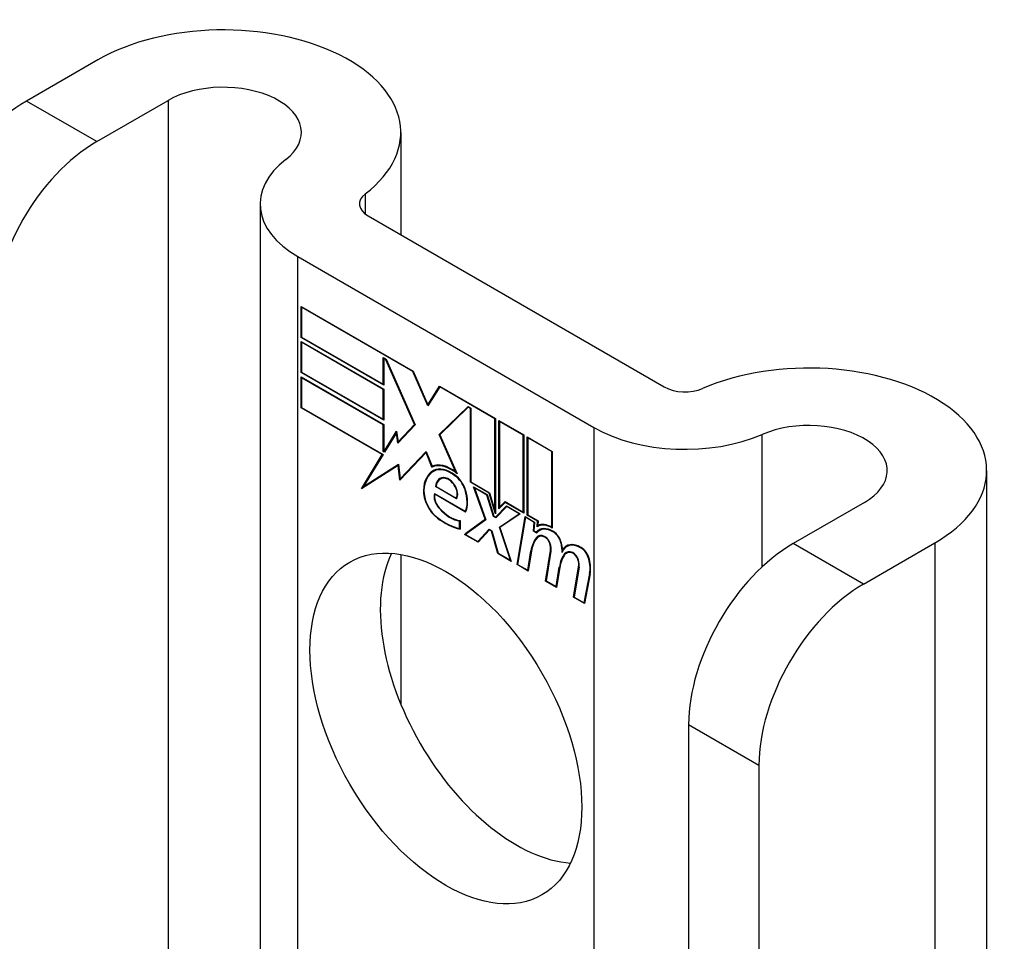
# Model space of a CAD drawing. Header units: inches. Extents: x 326.8 to 385.5, y 123.9 to 183.2.
# Tile 53 of 68: x 334.6 to 335.6, y 182.2 to 183.2. Entities that reach past the tile are written whole.
import ezdxf

# ---------------------------------------------------------------- set-up
doc = ezdxf.new("R2010")
doc.units = ezdxf.units.IN
doc.header["$MEASUREMENT"] = 0
doc.layers.add('Visible Edges(ANSI)', color=7, linetype='Continuous', lineweight=25)
doc.layers.add('Visible Tangent Edges(ANSI)', color=7, linetype='Continuous', lineweight=25)

msp = doc.modelspace()

# ---------------------------------------------------------------- linework, layer by layer
at = {"layer": 'Visible Edges(ANSI)'}
for p, q in [((334.6862, 183.1565), (334.6109, 183.113)), ((334.6852, 183.0702), (334.7605, 183.1136)), ((335.0063, 183.0799), (335.0063, 182.9717)), ((334.8577, 183.0043), (334.8577, 182.0059)), ((334.9717, 182.9916), (335.2846, 182.811)), ((334.8975, 182.9488), (335.2103, 182.7682)), ((334.901, 182.8634), (334.901, 182.8961)), ((334.901, 182.8961), (335.0193, 182.8278)), ((334.9016, 182.8952), (334.9021, 182.8955)), ((334.9016, 182.8952), (334.9016, 182.8637)), ((335.019, 182.8274), (334.9016, 182.8952)), ((334.901, 182.8634), (334.9016, 182.8637)), ((334.9883, 182.813), (334.901, 182.8634)), ((334.901, 182.8263), (334.901, 182.8591)), ((334.901, 182.8591), (334.9883, 182.8087)), ((334.9016, 182.8637), (334.9877, 182.8139)), ((334.9016, 182.8582), (334.9021, 182.8585)), ((334.9016, 182.8582), (334.9016, 182.8266)), ((334.9877, 182.8084), (334.9016, 182.8582)), ((334.9877, 182.8139), (334.9877, 182.8421)), ((334.9877, 182.8421), (334.9909, 182.8402)), ((334.9883, 182.8412), (334.9888, 182.8415)), ((334.9906, 182.8398), (334.9883, 182.8412)), ((334.9883, 182.8412), (334.9883, 182.813)), ((334.9906, 182.8398), (334.991, 182.84)), ((335.0209, 182.7715), (334.9906, 182.8398)), ((334.9909, 182.8402), (335.0215, 182.7711)), ((335.019, 182.8274), (335.0194, 182.8276)), ((335.0349, 182.791), (335.019, 182.8274)), ((335.0193, 182.8278), (335.0349, 182.7922)), ((334.901, 182.8263), (334.9016, 182.8266)), ((334.9883, 182.7759), (334.901, 182.8263)), ((334.901, 182.789), (334.901, 182.8217)), ((334.901, 182.8217), (334.9883, 182.7713)), ((334.9016, 182.8266), (334.9877, 182.7769)), ((334.9016, 182.8208), (334.9021, 182.8211)), ((334.9877, 182.771), (334.9016, 182.8208)), ((334.9016, 182.8208), (334.9016, 182.7893)), ((334.9877, 182.8139), (334.9883, 182.8142)), ((334.9877, 182.8084), (334.9883, 182.8087)), ((334.9877, 182.7769), (334.9877, 182.8084)), ((334.9883, 182.8087), (334.9883, 182.7759)), ((335.0349, 182.7922), (335.0471, 182.8118)), ((335.0475, 182.811), (335.0349, 182.791)), ((335.0471, 182.8118), (335.1063, 182.7776)), ((335.0475, 182.811), (335.048, 182.8113)), ((335.1057, 182.7773), (335.0475, 182.811)), ((335.0478, 182.8114), (335.0476, 182.811)), ((334.901, 182.789), (334.9016, 182.7893)), ((334.9867, 182.7395), (334.901, 182.789)), ((334.9016, 182.7893), (334.9876, 182.7396)), ((335.0349, 182.7922), (335.0361, 182.7929)), ((335.036, 182.7926), (335.0359, 182.7928)), ((335.0468, 182.7607), (335.0773, 182.7903)), ((335.0776, 182.7896), (335.0474, 182.7603)), ((335.0482, 182.7615), (335.0777, 182.7901)), ((335.0773, 182.7903), (335.0803, 182.7886)), ((335.0776, 182.7896), (335.0781, 182.7899)), ((335.0798, 182.7883), (335.0776, 182.7896)), ((335.0798, 182.7883), (335.0803, 182.7886)), ((335.0798, 182.7104), (335.0798, 182.7883)), ((335.0803, 182.7886), (335.0803, 182.7107)), ((334.9877, 182.7769), (334.9883, 182.7772)), ((335.1057, 182.7773), (335.1063, 182.7776)), ((335.1057, 182.6804), (335.1057, 182.7773)), ((335.1063, 182.7776), (335.1063, 182.6771)), ((335.11, 182.6824), (335.11, 182.7755)), ((335.11, 182.7755), (335.1362, 182.7603)), ((334.9877, 182.771), (334.9883, 182.7713)), ((334.9877, 182.7429), (334.9877, 182.771)), ((334.9883, 182.7713), (334.9883, 182.7432)), ((335.0215, 182.7711), (335.0032, 182.7515)), ((335.0035, 182.7529), (335.0209, 182.7715)), ((335.0214, 182.7714), (335.0049, 182.7537)), ((335.0209, 182.7715), (335.0213, 182.7717)), ((335.1105, 182.7746), (335.111, 182.7749)), ((335.1105, 182.7746), (335.1105, 182.684)), ((335.1357, 182.76), (335.1105, 182.7746)), ((334.9888, 182.7429), (335.0018, 182.7642)), ((335.0016, 182.7624), (334.9891, 182.7421)), ((335.0016, 182.7624), (335.002, 182.7627)), ((335.0032, 182.7515), (335.0016, 182.7624)), ((335.002, 182.763), (335.0017, 182.7625)), ((335.0018, 182.7642), (335.0035, 182.7529)), ((335.0468, 182.7607), (335.0482, 182.7615)), ((335.0645, 182.7209), (335.0468, 182.7607)), ((335.0474, 182.7603), (335.0657, 182.7193)), ((335.0483, 182.7612), (335.0482, 182.7615)), ((335.1357, 182.76), (335.1362, 182.7603)), ((335.1357, 182.6787), (335.1357, 182.76)), ((335.1362, 182.7603), (335.1362, 182.6778)), ((335.1399, 182.6757), (335.1399, 182.7582)), ((335.1399, 182.7582), (335.1662, 182.743)), ((335.1405, 182.7573), (335.141, 182.7576)), ((335.1405, 182.7573), (335.1405, 182.676)), ((335.1657, 182.7427), (335.1405, 182.7573)), ((335.0035, 182.7529), (335.0049, 182.7537)), ((335.0046, 182.7529), (335.0045, 182.7534)), ((334.9648, 182.7035), (334.9867, 182.7395)), ((334.9876, 182.7396), (334.967, 182.7058)), ((334.9867, 182.7395), (334.9873, 182.7398)), ((334.9877, 182.7429), (334.9883, 182.7432)), ((334.9891, 182.7421), (334.9877, 182.7429)), ((334.9883, 182.7432), (334.9888, 182.7429)), ((334.9888, 182.7429), (334.9901, 182.7436)), ((334.9899, 182.7433), (334.9897, 182.7434)), ((335.0331, 182.7416), (335.0053, 182.7127)), ((335.0057, 182.7141), (335.0331, 182.7427)), ((335.0071, 182.715), (335.0333, 182.7423)), ((335.0331, 182.7427), (335.0393, 182.7272)), ((335.0331, 182.7416), (335.0335, 182.7419)), ((335.0392, 182.7263), (335.0331, 182.7416)), ((335.1657, 182.7427), (335.1662, 182.743)), ((335.1657, 182.6628), (335.1657, 182.7427)), ((335.1662, 182.743), (335.1662, 182.6619)), ((335.0036, 182.7282), (334.9648, 182.7035)), ((334.967, 182.7058), (335.0039, 182.7294)), ((334.9684, 182.7066), (335.0039, 182.7293)), ((335.0036, 182.7282), (335.004, 182.7285)), ((335.0053, 182.7127), (335.0036, 182.7282)), ((335.0039, 182.7294), (335.0057, 182.7141)), ((335.0392, 182.7263), (335.0406, 182.7271)), ((335.0404, 182.7277), (335.0406, 182.7271)), ((335.0057, 182.7141), (335.0071, 182.715)), ((335.0066, 182.7147), (335.0067, 182.7141)), ((335.0408, 182.7219), (335.0422, 182.7227)), ((335.0479, 182.7136), (335.0493, 182.7144)), ((335.0635, 182.7172), (335.064, 182.7175)), ((335.0645, 182.7209), (335.0649, 182.7211)), ((335.625, 182.7227), (335.625, 181.5628)), ((334.9672, 182.7059), (334.9663, 182.7044)), ((334.967, 182.7058), (334.9684, 182.7066)), ((335.0431, 182.7057), (335.0437, 182.706)), ((335.0652, 182.6929), (335.0431, 182.7057)), ((335.0437, 182.706), (335.0649, 182.6937)), ((335.0798, 182.7104), (335.0803, 182.7107)), ((335.0996, 182.6989), (335.0798, 182.7104)), ((335.0803, 182.7107), (335.1, 182.6993)), ((335.0954, 182.6712), (335.0832, 182.7055)), ((335.0832, 182.7055), (335.0975, 182.6973)), ((335.0841, 182.7044), (335.0846, 182.7047)), ((335.0841, 182.7044), (335.096, 182.6708)), ((335.0972, 182.6968), (335.0841, 182.7044)), ((335.042, 182.6984), (335.0744, 182.6797)), ((335.0424, 182.6976), (335.0429, 182.6979)), ((335.0747, 182.6789), (335.0424, 182.6976)), ((335.0649, 182.6937), (335.0659, 182.6943)), ((335.0658, 182.6942), (335.0659, 182.6942)), ((335.0972, 182.6968), (335.0976, 182.6971)), ((335.1041, 182.6741), (335.0972, 182.6968)), ((335.0975, 182.6973), (335.1044, 182.6745)), ((335.0996, 182.6989), (335.1, 182.6992)), ((335.1063, 182.6771), (335.0996, 182.6989)), ((335.1, 182.6993), (335.1057, 182.6804)), ((335.1063, 182.6734), (335.1181, 182.6854)), ((335.1183, 182.6846), (335.1065, 182.6727)), ((335.1185, 182.6852), (335.1077, 182.6743)), ((335.1166, 182.6891), (335.11, 182.6824)), ((335.1105, 182.684), (335.1164, 182.6899)), ((335.1105, 182.684), (335.1119, 182.6848)), ((335.1114, 182.6845), (335.1114, 182.6838)), ((335.1119, 182.6848), (335.1167, 182.6897)), ((335.1164, 182.6899), (335.1357, 182.6787)), ((335.1166, 182.6891), (335.1172, 182.6894)), ((335.1362, 182.6778), (335.1166, 182.6891)), ((335.1181, 182.6854), (335.1325, 182.677)), ((335.1183, 182.6846), (335.1189, 182.6849)), ((335.1313, 182.6771), (335.1183, 182.6846)), ((335.4959, 182.6891), (335.4206, 182.6456)), ((335.0744, 182.6797), (335.0753, 182.6802)), ((335.0958, 182.6713), (335.0751, 182.6561)), ((335.0753, 182.6802), (335.0753, 182.6802)), ((335.0954, 182.6712), (335.0958, 182.6715)), ((335.1041, 182.6741), (335.1046, 182.6744)), ((335.1065, 182.6727), (335.1041, 182.6741)), ((335.1044, 182.6745), (335.1063, 182.6734)), ((335.1057, 182.6804), (335.1063, 182.6807)), ((335.1063, 182.6734), (335.1077, 182.6743)), ((335.1076, 182.6737), (335.1072, 182.674)), ((335.1104, 182.6629), (335.1313, 182.6771)), ((335.1325, 182.677), (335.111, 182.6624)), ((335.1118, 182.6637), (335.1319, 182.6774)), ((335.1291, 182.6233), (335.1376, 182.6741)), ((335.138, 182.6733), (335.1297, 182.6236)), ((335.1313, 182.6771), (335.1318, 182.6774)), ((335.1357, 182.6787), (335.1362, 182.679)), ((335.1376, 182.6741), (335.1476, 182.6683)), ((335.138, 182.6733), (335.1386, 182.6736)), ((335.1471, 182.668), (335.138, 182.6733)), ((335.1399, 182.6757), (335.1405, 182.676)), ((335.1508, 182.6694), (335.1399, 182.6757)), ((335.1405, 182.676), (335.1514, 182.6697)), ((335.0684, 182.6694), (335.0689, 182.6697)), ((335.0684, 182.6616), (335.0684, 182.6694)), ((335.0684, 182.6616), (335.0689, 182.6619)), ((335.0689, 182.67), (335.0689, 182.6608)), ((335.0737, 182.6553), (335.0954, 182.6712)), ((335.096, 182.6708), (335.0748, 182.6552)), ((335.1104, 182.6629), (335.1118, 182.6637)), ((335.1221, 182.6279), (335.1104, 182.6629)), ((335.111, 182.6624), (335.123, 182.6268)), ((335.112, 182.6631), (335.1118, 182.6637)), ((335.1463, 182.6587), (335.1471, 182.668)), ((335.1476, 182.6683), (335.1469, 182.6589)), ((335.1471, 182.668), (335.1476, 182.6683)), ((335.1503, 182.6634), (335.1508, 182.6694)), ((335.1508, 182.6694), (335.1513, 182.6697)), ((335.1508, 182.6636), (335.1522, 182.6645)), ((335.1514, 182.6697), (335.151, 182.6646)), ((335.1518, 182.665), (335.1518, 182.6642)), ((335.1657, 182.6628), (335.1662, 182.6631)), ((335.0737, 182.6553), (335.0751, 182.6561)), ((335.088, 182.647), (335.0737, 182.6553)), ((335.0748, 182.6552), (335.0877, 182.6478)), ((335.0751, 182.6561), (335.0756, 182.6558)), ((335.0877, 182.6478), (335.0996, 182.6608)), ((335.0999, 182.66), (335.088, 182.647)), ((335.0891, 182.6486), (335.1001, 182.6606)), ((335.0996, 182.6608), (335.1024, 182.6592)), ((335.0999, 182.66), (335.1004, 182.6604)), ((335.102, 182.6588), (335.0999, 182.66)), ((335.102, 182.6588), (335.1024, 182.6591)), ((335.1087, 182.6351), (335.102, 182.6588)), ((335.1024, 182.6592), (335.109, 182.6355)), ((335.1463, 182.6587), (335.1469, 182.659)), ((335.1497, 182.6567), (335.1463, 182.6587)), ((335.1469, 182.6589), (335.1495, 182.6575)), ((335.1495, 182.6575), (335.1509, 182.6583)), ((335.1507, 182.6578), (335.1503, 182.658)), ((335.1516, 182.6527), (335.153, 182.6535)), ((335.1527, 182.6593), (335.1541, 182.6601)), ((335.0877, 182.6478), (335.0891, 182.6486)), ((335.0886, 182.6483), (335.089, 182.6481)), ((335.1816, 182.6424), (335.183, 182.6433)), ((335.4948, 182.6027), (335.5701, 182.6462)), ((335.0063, 182.6341), (335.0063, 182.4759)), ((335.1087, 182.6351), (335.1092, 182.6354)), ((335.123, 182.6268), (335.1087, 182.6351)), ((335.109, 182.6355), (335.1221, 182.6279)), ((335.1403, 182.6174), (335.1437, 182.6379)), ((335.1442, 182.6375), (335.1407, 182.6166)), ((335.159, 182.606), (335.1644, 182.6381)), ((335.1649, 182.6377), (335.1597, 182.6063)), ((335.1771, 182.6388), (335.1784, 182.6395)), ((335.1793, 182.6348), (335.1807, 182.6356)), ((335.1813, 182.6355), (335.1827, 182.6364)), ((335.1221, 182.6279), (335.1225, 182.6282)), ((335.1291, 182.6233), (335.1297, 182.6237)), ((335.1407, 182.6166), (335.1291, 182.6233)), ((335.1297, 182.6236), (335.1403, 182.6174)), ((335.1703, 182.6001), (335.1737, 182.6206)), ((335.1742, 182.6202), (335.1707, 182.5993)), ((335.1737, 182.6206), (335.1743, 182.621)), ((335.1887, 182.5889), (335.1941, 182.621)), ((335.1946, 182.6206), (335.1894, 182.5891)), ((335.1403, 182.6174), (335.141, 182.6178)), ((335.2, 182.583), (335.2058, 182.6141)), ((335.2063, 182.6137), (335.2004, 182.5821)), ((335.159, 182.606), (335.1597, 182.6064)), ((335.1707, 182.5993), (335.159, 182.606)), ((335.1597, 182.6063), (335.1703, 182.6001)), ((335.1703, 182.6001), (335.1709, 182.6005)), ((335.1887, 182.5889), (335.1894, 182.5892)), ((335.2004, 182.5821), (335.1887, 182.5889)), ((335.1894, 182.5891), (335.2, 182.583)), ((335.2, 182.583), (335.2006, 182.5834)), ((335.3102, 182.4545), (335.3102, 181.6886)), ((335.3845, 182.4116), (335.3845, 181.6458))]:
    msp.add_line(p, q, dxfattribs=at)
for centre, major_axis, start_param, end_param in [((334.8188, 183.0799), (0.1875, 0), 5.640144, 8.63938), ((334.8188, 183.0799), (0.0825, 0), 5.640144, 8.63938), ((334.6109, 182.9856), (-0.078, -0.1351), 3.926991, 5.497787), ((334.6852, 182.9428), (0.078, 0.1351), 0.785398, 2.356194), ((334.9937, 183.0043), (-0.136, 0), 5.640144, 7.068583), ((334.9937, 183.0043), (-0.031, 0), 5.640144, 7.068583), ((335.4375, 182.7227), (0.1875, 0), 5.497787, 8.497023), ((335.3065, 182.8237), (0.031, 0), 3.926991, 5.35543), ((335.4375, 182.7227), (0.0825, 0), 5.497787, 8.497023), ((335.3065, 182.8237), (-0.136, 0), 0.785398, 2.213838), ((335.0592, 182.6902), (-0.0206, 0.0357), 5.272274, 6.251395), ((335.0592, 182.6902), (-0.021, 0.0364), 5.317289, 6.229324), ((335.0606, 182.6911), (-0.0206, 0.0357), 6.047724, 6.251395), ((335.0592, 182.6902), (-0.0187, 0.0323), 5.330385, 6.268672), ((335.0592, 182.6902), (-0.0183, 0.0317), 5.329545, 6.268672), ((335.0606, 182.6911), (-0.0183, 0.0317), 6.051884, 6.268672), ((335.0653, 182.6794), (-0.0249, 0.0431), 6.268672, 7.008625), ((335.0653, 182.6794), (-0.0245, 0.0424), 6.268672, 7.008625), ((335.0667, 182.6803), (-0.0249, 0.0431), 0.028947, 0.295885), ((335.0667, 182.6803), (-0.0245, 0.0424), 6.268672, 6.283185), ((335.0584, 182.6954), (-0.0109, 0.0188), 5.836026, 6.985262), ((335.0584, 182.6954), (-0.0105, 0.0182), 5.836026, 6.946368), ((335.0598, 182.6962), (-0.0109, 0.0188), 0.065067, 0.331662), ((335.0598, 182.6962), (-0.0105, 0.0182), 6.079217, 6.283185), ((335.0567, 182.702), (0.0072, -0.0125), 1.678399, 2.694434), ((335.0567, 182.702), (-0.0068, 0.0119), 4.819991, 5.836026), ((335.0624, 182.703), (-0.0091, 0.0158), 4.343155, 5.413588), ((335.0624, 182.703), (0.0095, -0.0165), 1.201563, 2.270327), ((335.0575, 182.7027), (0.006, -0.0103), 0.287189, 1.678399), ((335.0575, 182.7027), (0.0063, -0.011), 0.251695, 1.678399), ((335.0476, 182.6909), (-0.0123, 0.0214), 0.72544, 2.208898), ((335.0476, 182.6909), (0.012, -0.0207), 3.867033, 5.35049), ((335.0505, 182.6901), (-0.0064, 0.011), 0.453624, 1.914249), ((335.0505, 182.6901), (0.006, -0.0104), 3.639467, 5.055842), ((335.0519, 182.7037), (0.0173, -0.0299), 0.38335, 1.201563), ((335.0519, 182.7037), (0.0176, -0.0305), 0.369234, 1.201563), ((335.0585, 182.7049), (-0.0196, 0.0339), 1.914249, 2.72139), ((335.0585, 182.7049), (0.0192, -0.0332), 5.055842, 5.891549), ((335.0529, 182.7292), (-0.0379, 0.0657), 2.208898, 2.658734), ((335.0529, 182.7292), (0.0376, -0.0651), 5.35049, 5.792995), ((335.1673, 182.634), (-0.015, 0.026), 5.48867, 6.499805), ((335.1673, 182.634), (-0.0146, 0.0253), 5.48867, 6.513784), ((335.1658, 182.6377), (-0.015, 0.026), 5.47676, 6.310847), ((335.1658, 182.6377), (-0.0154, 0.0266), 5.501665, 6.243634), ((335.1672, 182.6385), (-0.015, 0.026), 6.059998, 6.283185), ((335.1687, 182.6348), (-0.0146, 0.0253), 6.06115, 6.283185), ((335.1847, 182.6059), (-0.0294, 0.051), 0.219898, 0.610865), ((335.1847, 182.6059), (-0.0291, 0.0503), 0.219898, 0.610865), ((335.1861, 182.6067), (-0.0294, 0.051), 0.219898, 0.291612), ((335.1594, 182.639), (-0.0083, 0.0143), 5.603031, 6.503084), ((335.1594, 182.639), (-0.0079, 0.0136), 5.603031, 6.503084), ((335.1687, 182.6348), (-0.015, 0.026), 0.047158, 0.216619), ((335.1608, 182.6399), (-0.0082, 0.0143), 0.085815, 0.219898), ((335.1608, 182.6399), (-0.0079, 0.0136), 6.100483, 6.283185), ((335.1588, 182.6461), (0.00412, -0.00714), 1.196548, 2.461438), ((335.1588, 182.6461), (-0.00375, 0.0065), 4.33814, 5.603031), ((335.1674, 182.648), (0.0063, -0.011), 1.081978, 2.347078), ((335.1674, 182.648), (-0.006, 0.0103), 4.223571, 5.48867), ((335.1537, 182.6465), (-0.0077, 0.0133), 3.752458, 4.33814), ((335.1537, 182.6465), (0.0081, -0.014), 0.610865, 1.196548), ((335.1517, 182.6516), (-0.0176, 0.0305), 3.88819, 4.223571), ((335.1517, 182.6516), (0.018, -0.0312), 0.848525, 1.081978), ((335.1966, 182.6165), (-0.015, 0.0259), 5.492181, 6.733718), ((335.1966, 182.6165), (-0.0153, 0.0266), 5.492181, 6.613939), ((335.198, 182.6173), (-0.0153, 0.0266), 0.046088, 0.313087), ((335.198, 182.6173), (-0.015, 0.0259), 6.060079, 6.283185), ((335.1966, 182.6308), (0.0066, -0.0114), 1.107844, 2.350588), ((335.1966, 182.6308), (-0.0062, 0.0107), 4.249437, 5.492181), ((335.4206, 182.5182), (-0.078, -0.1351), 3.926991, 5.497787), ((335.1282, 182.4931), (-0.1015, 0.1758), 0.374433, 2.76716), ((335.2148, 182.5892), (-0.0294, 0.051), 0.236534, 0.625184), ((335.2148, 182.5892), (-0.0291, 0.0503), 0.236639, 0.625276), ((335.1531, 182.6524), (-0.0176, 0.0305), 3.959823, 3.971212), ((335.1891, 182.6219), (-0.0083, 0.0143), 5.604299, 6.503622), ((335.2162, 182.59), (-0.0294, 0.051), 0.236534, 0.291612), ((335.1891, 182.6219), (-0.0079, 0.0136), 5.604299, 6.503242), ((335.1905, 182.6227), (-0.0082, 0.0143), 0.085815, 0.220437), ((335.1905, 182.6227), (-0.0079, 0.0136), 6.100483, 6.283185), ((335.1885, 182.629), (0.00412, -0.00714), 1.196401, 2.462706), ((335.1885, 182.629), (-0.00375, 0.0065), 4.337994, 5.604299), ((335.1834, 182.6293), (-0.0077, 0.0133), 3.752322, 4.337994), ((335.1834, 182.6293), (0.0081, -0.014), 0.610998, 1.196401), ((335.1813, 182.6337), (-0.0176, 0.0305), 3.735005, 4.249437), ((335.1813, 182.6337), (0.018, -0.0312), 0.593412, 1.107844), ((335.4948, 182.4753), (0.078, 0.1351), 0.785398, 2.356194)]:
    msp.add_ellipse(centre, major_axis=major_axis, ratio=0.57735, start_param=start_param, end_param=end_param, dxfattribs=at)
msp.add_ellipse((335.0539, 182.4502), major_axis=(-0.1015, 0.1758), ratio=0.57735, dxfattribs=at)
at = {"layer": 'Visible Tangent Edges(ANSI)'}
for p, q in [((334.6852, 183.0702), (334.6109, 183.113)), ((334.7605, 183.1136), (334.7605, 182.062)), ((334.9689, 182.9936), (334.9689, 183.015)), ((334.8975, 181.9829), (334.8975, 182.9488)), ((335.2103, 182.7682), (335.2103, 181.8023)), ((335.3881, 182.6212), (335.3881, 182.7609)), ((335.0411, 182.7221), (335.0426, 182.7229)), ((335.0535, 182.7144), (335.0543, 182.7149)), ((335.0628, 182.7072), (335.0632, 182.7074)), ((335.0302, 182.7022), (335.0307, 182.7025)), ((335.0742, 182.7022), (335.0746, 182.7024)), ((335.0466, 182.6829), (335.047, 182.6831)), ((335.045, 182.6725), (335.0455, 182.6727)), ((335.1496, 182.652), (335.151, 182.6528)), ((335.1583, 182.6525), (335.1588, 182.6528)), ((335.1675, 182.6577), (335.168, 182.658)), ((335.1637, 182.6457), (335.1641, 182.646)), ((335.1755, 182.6462), (335.1759, 182.6465)), ((335.1967, 182.6409), (335.1972, 182.6412)), ((335.4948, 182.6027), (335.4206, 182.6456)), ((335.5701, 182.6462), (335.5701, 181.5945)), ((335.1437, 182.6379), (335.1444, 182.6383)), ((335.1644, 182.6381), (335.165, 182.6385)), ((335.1879, 182.6354), (335.1885, 182.6357)), ((335.1934, 182.6286), (335.1938, 182.6288)), ((335.1941, 182.621), (335.1947, 182.6213)), ((335.2049, 182.6292), (335.2054, 182.6295)), ((335.2058, 182.6141), (335.2064, 182.6145)), ((335.3102, 182.4545), (335.3845, 182.4116))]:
    msp.add_line(p, q, dxfattribs=at)

doc.saveas('drawing.dxf')
